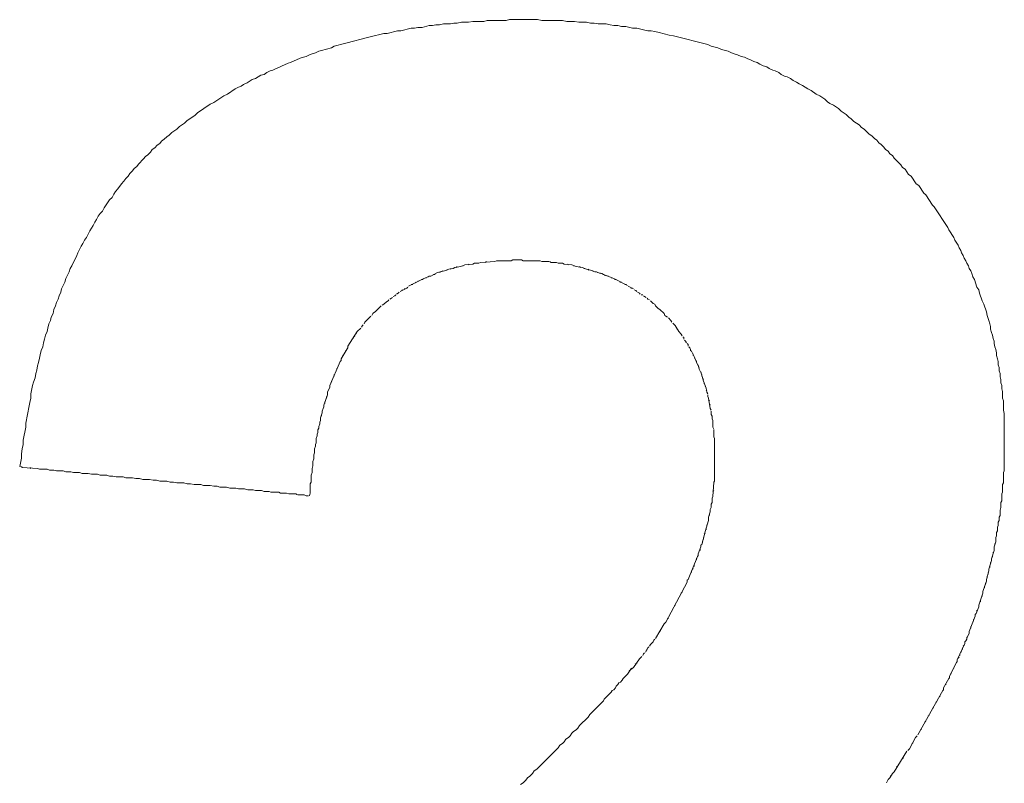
# Model space of a CAD drawing. Header units: millimetres. Extents: x -641 to 119, y -160 to 916.
# Tile 49 of 63: x -418.497 to -417.345, y 559.693 to 560.587. Entities that reach past the tile are written whole.
import ezdxf

# ---------------------------------------------------------------- set-up
doc = ezdxf.new("R2010")
doc.units = ezdxf.units.MM
doc.header["$LTSCALE"] = 32.67
doc.layers.get('0').update_dxf_attribs({"linetype": 'CONTINUOUS'})

msp = doc.modelspace()

# ---------------------------------------------------------------- linework, layer by layer
at = {"color": 7, "linetype": 'Continuous', "lineweight": 0}
for p, q in [((-417.928, 560.5857), (-417.924, 560.5867)), ((-417.924, 560.5867), (-417.891, 560.5867)), ((-417.891, 560.5867), (-417.886, 560.5857)), ((-418.051, 560.5737), (-418.039, 560.5767)), ((-418.039, 560.5767), (-418.035, 560.5767)), ((-418.035, 560.5767), (-418.031, 560.5777)), ((-418.031, 560.5777), (-418.026, 560.5777)), ((-418.026, 560.5777), (-418.018, 560.5797)), ((-418.018, 560.5797), (-418.014, 560.5797)), ((-418.014, 560.5797), (-418.01, 560.5807)), ((-418.01, 560.5807), (-418.006, 560.5807)), ((-418.006, 560.5807), (-418.001, 560.5817)), ((-418.001, 560.5817), (-417.993, 560.5817)), ((-417.993, 560.5817), (-417.989, 560.5827)), ((-417.989, 560.5827), (-417.985, 560.5827)), ((-417.985, 560.5827), (-417.98, 560.5837)), ((-417.98, 560.5837), (-417.972, 560.5837)), ((-417.972, 560.5837), (-417.967, 560.5847)), ((-417.967, 560.5847), (-417.954, 560.5847)), ((-417.954, 560.5847), (-417.95, 560.5857)), ((-417.95, 560.5857), (-417.928, 560.5857)), ((-417.886, 560.5857), (-417.862, 560.5857)), ((-417.862, 560.5857), (-417.857, 560.5847)), ((-417.857, 560.5847), (-417.848, 560.5847)), ((-417.848, 560.5847), (-417.843, 560.5837)), ((-417.843, 560.5837), (-417.834, 560.5837)), ((-417.834, 560.5837), (-417.829, 560.5827)), ((-417.829, 560.5827), (-417.825, 560.5827)), ((-417.825, 560.5827), (-417.82, 560.5817)), ((-417.82, 560.5817), (-417.811, 560.5817)), ((-417.811, 560.5817), (-417.806, 560.5807)), ((-417.806, 560.5807), (-417.802, 560.5797)), ((-417.802, 560.5797), (-417.797, 560.5797)), ((-417.797, 560.5797), (-417.793, 560.5787)), ((-417.793, 560.5787), (-417.788, 560.5787)), ((-417.788, 560.5787), (-417.78, 560.5767)), ((-417.78, 560.5767), (-417.775, 560.5767)), ((-417.775, 560.5767), (-417.767, 560.5747)), ((-418.114, 560.5597), (-418.09, 560.5657)), ((-418.09, 560.5657), (-418.087, 560.5667)), ((-418.087, 560.5667), (-418.071, 560.5707)), ((-418.071, 560.5707), (-418.067, 560.5707)), ((-418.067, 560.5707), (-418.055, 560.5737)), ((-418.055, 560.5737), (-418.051, 560.5737)), ((-417.767, 560.5747), (-417.762, 560.5737)), ((-417.762, 560.5737), (-417.758, 560.5737)), ((-417.758, 560.5737), (-417.754, 560.5727)), ((-417.754, 560.5727), (-417.749, 560.5717)), ((-417.749, 560.5717), (-417.737, 560.5687)), ((-417.737, 560.5687), (-417.732, 560.5677)), ((-417.732, 560.5677), (-417.692, 560.5577)), ((-418.144, 560.5507), (-418.132, 560.5537)), ((-418.132, 560.5537), (-418.129, 560.5557)), ((-418.129, 560.5557), (-418.117, 560.5587)), ((-418.117, 560.5587), (-418.114, 560.5597)), ((-417.692, 560.5577), (-417.688, 560.5557)), ((-417.688, 560.5557), (-417.68, 560.5537)), ((-417.68, 560.5537), (-417.676, 560.5517)), ((-418.173, 560.5397), (-418.169, 560.5417)), ((-418.169, 560.5417), (-418.165, 560.5427)), ((-418.165, 560.5427), (-418.162, 560.5437)), ((-418.162, 560.5437), (-418.158, 560.5457)), ((-418.158, 560.5457), (-418.155, 560.5467)), ((-418.155, 560.5467), (-418.151, 560.5477)), ((-418.151, 560.5477), (-418.147, 560.5497)), ((-418.147, 560.5497), (-418.144, 560.5507)), ((-417.676, 560.5517), (-417.668, 560.5497)), ((-417.668, 560.5497), (-417.664, 560.5477)), ((-417.664, 560.5477), (-417.661, 560.5467)), ((-417.661, 560.5467), (-417.657, 560.5457)), ((-417.657, 560.5457), (-417.653, 560.5437)), ((-417.653, 560.5437), (-417.649, 560.5427)), ((-417.649, 560.5427), (-417.645, 560.5407)), ((-417.645, 560.5407), (-417.642, 560.5397)), ((-418.201, 560.5277), (-418.197, 560.5297)), ((-418.197, 560.5297), (-418.194, 560.5307)), ((-418.194, 560.5307), (-418.19, 560.5327)), ((-418.19, 560.5327), (-418.187, 560.5337)), ((-418.187, 560.5337), (-418.183, 560.5357)), ((-418.183, 560.5357), (-418.18, 560.5367)), ((-418.18, 560.5367), (-418.176, 560.5387)), ((-418.176, 560.5387), (-418.173, 560.5397)), ((-417.642, 560.5397), (-417.638, 560.5377)), ((-417.638, 560.5377), (-417.634, 560.5367)), ((-417.634, 560.5367), (-417.631, 560.5347)), ((-417.631, 560.5347), (-417.627, 560.5327)), ((-417.627, 560.5327), (-417.623, 560.5317)), ((-417.623, 560.5317), (-417.62, 560.5297)), ((-417.62, 560.5297), (-417.616, 560.5277)), ((-418.225, 560.5167), (-418.221, 560.5177)), ((-418.221, 560.5177), (-418.215, 560.5217)), ((-418.215, 560.5217), (-418.211, 560.5227)), ((-418.211, 560.5227), (-418.208, 560.5247)), ((-418.208, 560.5247), (-418.204, 560.5267)), ((-418.204, 560.5267), (-418.201, 560.5277)), ((-417.616, 560.5277), (-417.613, 560.5267)), ((-417.613, 560.5267), (-417.609, 560.5247)), ((-417.609, 560.5247), (-417.606, 560.5227)), ((-417.606, 560.5227), (-417.602, 560.5207)), ((-417.602, 560.5207), (-417.599, 560.5197)), ((-417.599, 560.5197), (-417.595, 560.5177)), ((-417.595, 560.5177), (-417.592, 560.5157)), ((-418.254, 560.4997), (-418.245, 560.5057)), ((-418.245, 560.5057), (-418.241, 560.5077)), ((-418.241, 560.5077), (-418.238, 560.5087)), ((-418.238, 560.5087), (-418.235, 560.5107)), ((-418.235, 560.5107), (-418.231, 560.5127)), ((-418.231, 560.5127), (-418.225, 560.5167)), ((-417.592, 560.5157), (-417.588, 560.5137)), ((-417.588, 560.5137), (-417.585, 560.5117)), ((-417.585, 560.5117), (-417.581, 560.5097)), ((-417.581, 560.5097), (-417.575, 560.5057)), ((-417.575, 560.5057), (-417.571, 560.5037)), ((-418.27, 560.4897), (-418.258, 560.4977)), ((-418.258, 560.4977), (-418.254, 560.4997)), ((-417.571, 560.5037), (-417.565, 560.4997)), ((-417.565, 560.4997), (-417.561, 560.4977)), ((-417.561, 560.4977), (-417.555, 560.4937)), ((-418.289, 560.4777), (-418.274, 560.4877)), ((-418.274, 560.4877), (-418.27, 560.4897)), ((-417.555, 560.4937), (-417.552, 560.4907)), ((-417.552, 560.4907), (-417.549, 560.4887)), ((-417.549, 560.4887), (-417.545, 560.4867)), ((-417.545, 560.4867), (-417.539, 560.4827)), ((-417.539, 560.4827), (-417.536, 560.4797)), ((-418.301, 560.4687), (-418.292, 560.4747)), ((-418.292, 560.4747), (-418.289, 560.4777)), ((-417.536, 560.4797), (-417.53, 560.4757)), ((-417.53, 560.4757), (-417.527, 560.4727)), ((-417.527, 560.4727), (-417.524, 560.4707)), ((-418.313, 560.4587), (-418.31, 560.4617)), ((-418.31, 560.4617), (-418.304, 560.4657)), ((-418.304, 560.4657), (-418.301, 560.4687)), ((-417.524, 560.4707), (-417.521, 560.4677)), ((-417.521, 560.4677), (-417.515, 560.4637)), ((-417.515, 560.4637), (-417.512, 560.4607)), ((-417.512, 560.4607), (-417.509, 560.4587)), ((-418.328, 560.4467), (-418.325, 560.4497)), ((-418.325, 560.4497), (-418.322, 560.4517)), ((-418.322, 560.4517), (-418.319, 560.4547)), ((-418.319, 560.4547), (-418.313, 560.4587)), ((-417.509, 560.4587), (-417.503, 560.4527)), ((-417.503, 560.4527), (-417.5, 560.4507)), ((-417.5, 560.4507), (-417.497, 560.4477)), ((-418.342, 560.4347), (-418.339, 560.4367)), ((-418.339, 560.4367), (-418.336, 560.4397)), ((-418.336, 560.4397), (-418.333, 560.4417)), ((-418.333, 560.4417), (-418.331, 560.4447)), ((-418.331, 560.4447), (-418.328, 560.4467)), ((-417.497, 560.4477), (-417.494, 560.4457)), ((-417.494, 560.4457), (-417.492, 560.4427)), ((-417.492, 560.4427), (-417.489, 560.4407)), ((-417.489, 560.4407), (-417.486, 560.4377)), ((-417.486, 560.4377), (-417.484, 560.4347)), ((-418.352, 560.4237), (-418.35, 560.4267)), ((-418.35, 560.4267), (-418.347, 560.4287)), ((-418.347, 560.4287), (-418.344, 560.4317)), ((-418.344, 560.4317), (-418.342, 560.4347)), ((-417.484, 560.4347), (-417.481, 560.4327)), ((-417.481, 560.4327), (-417.479, 560.4297)), ((-417.479, 560.4297), (-417.476, 560.4277)), ((-417.476, 560.4277), (-417.474, 560.4247)), ((-418.363, 560.4127), (-418.36, 560.4147)), ((-418.36, 560.4147), (-418.358, 560.4177)), ((-418.358, 560.4177), (-418.352, 560.4237)), ((-417.474, 560.4247), (-417.466, 560.4167)), ((-417.466, 560.4167), (-417.464, 560.4137)), ((-417.464, 560.4137), (-417.461, 560.4117)), ((-418.373, 560.4007), (-418.37, 560.4037)), ((-418.37, 560.4037), (-418.368, 560.4067)), ((-418.368, 560.4067), (-418.365, 560.4097)), ((-418.365, 560.4097), (-418.363, 560.4127)), ((-417.461, 560.4117), (-417.457, 560.4057)), ((-417.457, 560.4057), (-417.454, 560.4037)), ((-417.454, 560.4037), (-417.448, 560.3947)), ((-418.382, 560.3887), (-418.378, 560.3947)), ((-418.378, 560.3947), (-418.375, 560.3977)), ((-418.375, 560.3977), (-418.373, 560.4007)), ((-417.448, 560.3947), (-417.445, 560.3927)), ((-417.445, 560.3927), (-417.439, 560.3837)), ((-418.389, 560.3787), (-418.387, 560.3827)), ((-418.387, 560.3827), (-418.385, 560.3857)), ((-418.385, 560.3857), (-418.382, 560.3887)), ((-417.439, 560.3837), (-417.437, 560.3817)), ((-417.437, 560.3817), (-417.429, 560.3697)), ((-418.398, 560.3667), (-418.392, 560.3757)), ((-418.392, 560.3757), (-418.389, 560.3787)), ((-417.429, 560.3697), (-417.427, 560.3677)), ((-417.427, 560.3677), (-417.411, 560.3437)), ((-418.407, 560.3527), (-418.405, 560.3567)), ((-418.405, 560.3567), (-418.403, 560.3597)), ((-418.403, 560.3597), (-418.4, 560.3627)), ((-418.4, 560.3627), (-418.398, 560.3667)), ((-418.415, 560.3397), (-418.411, 560.3457)), ((-418.411, 560.3457), (-418.409, 560.3497)), ((-418.409, 560.3497), (-418.407, 560.3527)), ((-418.419, 560.3317), (-418.415, 560.3397)), ((-417.411, 560.3437), (-417.41, 560.3407)), ((-417.41, 560.3407), (-417.404, 560.3317)), ((-418.429, 560.3137), (-418.425, 560.3217)), ((-418.425, 560.3217), (-418.423, 560.3247)), ((-418.423, 560.3247), (-418.421, 560.3287)), ((-418.421, 560.3287), (-418.419, 560.3317)), ((-417.404, 560.3317), (-417.403, 560.3287)), ((-417.403, 560.3287), (-417.399, 560.3227)), ((-417.399, 560.3227), (-417.398, 560.3197)), ((-418.436, 560.2987), (-418.43, 560.3107)), ((-418.43, 560.3107), (-418.429, 560.3137)), ((-417.398, 560.3197), (-417.396, 560.3167)), ((-417.396, 560.3167), (-417.395, 560.3137)), ((-417.395, 560.3137), (-417.393, 560.3107)), ((-417.393, 560.3107), (-417.392, 560.3077)), ((-418.438, 560.2957), (-418.436, 560.2987)), ((-417.976, 560.2997), (-417.981, 560.2977)), ((-417.978, 560.2987), (-417.979, 560.2987)), ((-417.967, 560.3007), (-417.976, 560.2997)), ((-417.971, 560.3007), (-417.972, 560.2997)), ((-417.965, 560.3017), (-417.967, 560.3007)), ((-417.96, 560.3017), (-417.965, 560.3017)), ((-417.958, 560.3027), (-417.96, 560.3017)), ((-417.941, 560.3037), (-417.958, 560.3027)), ((-417.951, 560.3037), (-417.952, 560.3027)), ((-417.939, 560.3047), (-417.941, 560.3037)), ((-417.922, 560.3047), (-417.939, 560.3047)), ((-417.92, 560.3057), (-417.922, 560.3047)), ((-417.91, 560.3057), (-417.92, 560.3057)), ((-417.908, 560.3047), (-417.91, 560.3057)), ((-417.888, 560.3047), (-417.908, 560.3047)), ((-417.886, 560.3037), (-417.888, 560.3047)), ((-417.878, 560.3037), (-417.886, 560.3037)), ((-417.875, 560.3027), (-417.877, 560.3037)), ((-417.869, 560.3027), (-417.875, 560.3027)), ((-417.867, 560.3017), (-417.869, 560.3027)), ((-417.862, 560.3017), (-417.867, 560.3017)), ((-417.86, 560.3007), (-417.862, 560.3017)), ((-417.851, 560.2997), (-417.86, 560.3007)), ((-417.855, 560.2997), (-417.856, 560.3007)), ((-417.846, 560.2977), (-417.851, 560.2997)), ((-417.848, 560.2987), (-417.849, 560.2987)), ((-417.392, 560.3077), (-417.39, 560.3047)), ((-417.39, 560.3047), (-417.389, 560.3017)), ((-417.389, 560.3017), (-417.387, 560.2987)), ((-417.387, 560.2987), (-417.386, 560.2957)), ((-418.443, 560.2837), (-418.439, 560.2917)), ((-418.439, 560.2917), (-418.438, 560.2957)), ((-418.008, 560.2907), (-418.016, 560.2867)), ((-418.011, 560.2887), (-418.013, 560.2887)), ((-418, 560.2927), (-418.008, 560.2907)), ((-418.002, 560.2927), (-418.006, 560.2907)), ((-417.995, 560.2947), (-418, 560.2927)), ((-417.997, 560.2937), (-417.998, 560.2937)), ((-417.99, 560.2957), (-417.995, 560.2947)), ((-417.992, 560.2957), (-417.993, 560.2947)), ((-417.988, 560.2967), (-417.99, 560.2957)), ((-417.981, 560.2977), (-417.988, 560.2967)), ((-417.985, 560.2977), (-417.986, 560.2967)), ((-417.839, 560.2967), (-417.846, 560.2977)), ((-417.841, 560.2967), (-417.842, 560.2977)), ((-417.834, 560.2947), (-417.839, 560.2967)), ((-417.836, 560.2957), (-417.837, 560.2957)), ((-417.829, 560.2937), (-417.834, 560.2947)), ((-417.831, 560.2937), (-417.832, 560.2947)), ((-417.824, 560.2917), (-417.829, 560.2937)), ((-417.826, 560.2927), (-417.827, 560.2927)), ((-417.822, 560.2917), (-417.824, 560.2917)), ((-417.818, 560.2897), (-417.822, 560.2917)), ((-417.816, 560.2897), (-417.821, 560.2907)), ((-417.814, 560.2887), (-417.816, 560.2897)), ((-417.807, 560.2857), (-417.814, 560.2887)), ((-417.808, 560.2867), (-417.813, 560.2877)), ((-417.386, 560.2957), (-417.384, 560.2927)), ((-417.384, 560.2927), (-417.383, 560.2897)), ((-417.383, 560.2897), (-417.382, 560.2857)), ((-418.448, 560.2717), (-418.444, 560.2797)), ((-418.444, 560.2797), (-418.443, 560.2837)), ((-418.024, 560.2837), (-418.042, 560.2747)), ((-418.037, 560.2767), (-418.039, 560.2767)), ((-418.033, 560.2797), (-418.034, 560.2787)), ((-418.03, 560.2807), (-418.031, 560.2807)), ((-418.025, 560.2827), (-418.027, 560.2827)), ((-418.019, 560.2857), (-418.024, 560.2837)), ((-418.021, 560.2847), (-418.022, 560.2847)), ((-418.018, 560.2867), (-418.019, 560.2857)), ((-418.016, 560.2867), (-418.018, 560.2867)), ((-417.802, 560.2837), (-417.807, 560.2857)), ((-417.804, 560.2847), (-417.805, 560.2847)), ((-417.786, 560.2757), (-417.802, 560.2837)), ((-417.799, 560.2827), (-417.801, 560.2827)), ((-417.793, 560.2797), (-417.795, 560.2797)), ((-417.787, 560.2767), (-417.789, 560.2767)), ((-417.382, 560.2857), (-417.38, 560.2827)), ((-417.38, 560.2827), (-417.377, 560.2737)), ((-418.451, 560.2637), (-418.449, 560.2677)), ((-418.449, 560.2677), (-418.448, 560.2717)), ((-418.057, 560.2647), (-418.058, 560.2637)), ((-418.054, 560.2667), (-418.056, 560.2657)), ((-418.053, 560.2677), (-418.054, 560.2667)), ((-418.044, 560.2727), (-418.052, 560.2687)), ((-418.049, 560.2707), (-418.05, 560.2697)), ((-418.046, 560.2717), (-418.047, 560.2717)), ((-418.043, 560.2737), (-418.044, 560.2727)), ((-417.779, 560.2717), (-417.785, 560.2747)), ((-417.78, 560.2727), (-417.782, 560.2727)), ((-417.776, 560.2697), (-417.778, 560.2707)), ((-417.775, 560.2687), (-417.776, 560.2697)), ((-417.772, 560.2667), (-417.774, 560.2677)), ((-417.771, 560.2657), (-417.772, 560.2667)), ((-417.768, 560.2647), (-417.77, 560.2647)), ((-417.377, 560.2737), (-417.375, 560.2707)), ((-417.375, 560.2707), (-417.374, 560.2667)), ((-417.374, 560.2667), (-417.371, 560.2577)), ((-418.455, 560.2517), (-418.454, 560.2557)), ((-418.454, 560.2557), (-418.452, 560.2597)), ((-418.452, 560.2597), (-418.451, 560.2637)), ((-418.071, 560.2537), (-418.073, 560.2527)), ((-418.068, 560.2567), (-418.071, 560.2537)), ((-418.066, 560.2577), (-418.068, 560.2567)), ((-418.065, 560.2587), (-418.066, 560.2577)), ((-418.062, 560.2607), (-418.064, 560.2597)), ((-418.061, 560.2617), (-418.062, 560.2607)), ((-418.058, 560.2637), (-418.06, 560.2627)), ((-417.766, 560.2627), (-417.767, 560.2637)), ((-417.764, 560.2617), (-417.766, 560.2627)), ((-417.762, 560.2597), (-417.763, 560.2607)), ((-417.76, 560.2587), (-417.762, 560.2597)), ((-417.756, 560.2547), (-417.759, 560.2577)), ((-417.754, 560.2537), (-417.756, 560.2547)), ((-417.753, 560.2517), (-417.754, 560.2537)), ((-417.371, 560.2577), (-417.369, 560.2537)), ((-417.369, 560.2537), (-417.366, 560.2447)), ((-418.46, 560.2387), (-418.458, 560.2427)), ((-418.458, 560.2427), (-418.457, 560.2477)), ((-418.457, 560.2477), (-418.455, 560.2517)), ((-418.084, 560.2427), (-418.085, 560.2407)), ((-418.083, 560.2437), (-418.084, 560.2427)), ((-418.081, 560.2447), (-418.083, 560.2437)), ((-418.074, 560.2517), (-418.081, 560.2447)), ((-417.75, 560.2487), (-417.753, 560.2517)), ((-417.748, 560.2477), (-417.75, 560.2487)), ((-417.743, 560.2427), (-417.748, 560.2477)), ((-417.742, 560.2407), (-417.743, 560.2427)), ((-417.741, 560.2397), (-417.742, 560.2407)), ((-417.366, 560.2447), (-417.365, 560.2407)), ((-417.365, 560.2407), (-417.363, 560.2347)), ((-418.464, 560.2257), (-418.463, 560.2307)), ((-418.463, 560.2307), (-418.461, 560.2347)), ((-418.461, 560.2347), (-418.46, 560.2387)), ((-418.095, 560.2297), (-418.096, 560.2287)), ((-418.093, 560.2327), (-418.094, 560.2307)), ((-418.086, 560.2397), (-418.093, 560.2327)), ((-417.739, 560.2387), (-417.741, 560.2397)), ((-417.735, 560.2347), (-417.738, 560.2377)), ((-417.734, 560.2327), (-417.735, 560.2347)), ((-417.73, 560.2287), (-417.733, 560.2317)), ((-417.363, 560.2347), (-417.362, 560.2307)), ((-417.362, 560.2307), (-417.361, 560.2277)), ((-418.468, 560.2127), (-418.467, 560.2177)), ((-418.467, 560.2177), (-418.465, 560.2217)), ((-418.465, 560.2217), (-418.464, 560.2257)), ((-418.102, 560.2217), (-418.113, 560.2047)), ((-418.103, 560.2197), (-418.104, 560.2187)), ((-418.098, 560.2257), (-418.102, 560.2217)), ((-418.096, 560.2287), (-418.097, 560.2267)), ((-417.729, 560.2267), (-417.73, 560.2287)), ((-417.727, 560.2237), (-417.729, 560.2267)), ((-417.728, 560.2247), (-417.728, 560.2257)), ((-417.726, 560.2217), (-417.727, 560.2237)), ((-417.723, 560.2187), (-417.726, 560.2217)), ((-417.722, 560.2167), (-417.723, 560.2187)), ((-417.361, 560.2277), (-417.361, 560.2247)), ((-417.361, 560.2247), (-417.36, 560.2207)), ((-417.36, 560.2207), (-417.359, 560.2177)), ((-417.359, 560.2177), (-417.358, 560.2137)), ((-418.47, 560.2037), (-418.469, 560.2087)), ((-418.469, 560.2087), (-418.468, 560.2127)), ((-418.111, 560.2077), (-418.112, 560.2067)), ((-418.109, 560.2107), (-418.11, 560.2097)), ((-418.107, 560.2137), (-418.108, 560.2127)), ((-418.105, 560.2167), (-418.106, 560.2157)), ((-417.72, 560.2147), (-417.721, 560.2157)), ((-417.72, 560.2127), (-417.72, 560.2147)), ((-417.718, 560.2107), (-417.719, 560.2117)), ((-417.717, 560.2087), (-417.718, 560.2107)), ((-417.715, 560.2067), (-417.716, 560.2077)), ((-417.715, 560.2047), (-417.715, 560.2067)), ((-417.358, 560.2137), (-417.357, 560.2107)), ((-417.357, 560.2107), (-417.357, 560.2077)), ((-417.357, 560.2077), (-417.356, 560.2037)), ((-418.474, 560.1907), (-418.473, 560.1947)), ((-418.473, 560.1947), (-418.472, 560.1997)), ((-418.472, 560.1997), (-418.47, 560.2037)), ((-418.114, 560.2017), (-418.121, 560.1897)), ((-418.118, 560.1947), (-418.119, 560.1937)), ((-418.115, 560.1997), (-418.116, 560.1987)), ((-418.113, 560.2027), (-418.114, 560.2017)), ((-418.113, 560.2047), (-418.113, 560.2027)), ((-417.713, 560.2027), (-417.714, 560.2037)), ((-417.712, 560.2007), (-417.713, 560.2027)), ((-417.712, 560.1997), (-417.712, 560.2007)), ((-417.711, 560.1987), (-417.712, 560.1997)), ((-417.708, 560.1927), (-417.711, 560.1987)), ((-417.709, 560.1937), (-417.709, 560.1957)), ((-417.356, 560.2037), (-417.355, 560.2007)), ((-417.355, 560.2007), (-417.354, 560.1967)), ((-417.354, 560.1967), (-417.354, 560.1937)), ((-418.476, 560.1817), (-418.475, 560.1857)), ((-418.475, 560.1857), (-418.474, 560.1907)), ((-418.122, 560.1867), (-418.134, 560.1587)), ((-418.121, 560.1877), (-418.122, 560.1867)), ((-418.121, 560.1897), (-418.121, 560.1877)), ((-417.706, 560.1877), (-417.708, 560.1927)), ((-417.707, 560.1897), (-417.707, 560.1907)), ((-417.705, 560.1867), (-417.706, 560.1877)), ((-417.705, 560.1857), (-417.705, 560.1867)), ((-417.702, 560.1797), (-417.705, 560.1857)), ((-417.354, 560.1937), (-417.353, 560.1897)), ((-417.353, 560.1897), (-417.352, 560.1867)), ((-417.352, 560.1867), (-417.352, 560.1827)), ((-418.479, 560.1677), (-418.478, 560.1727)), ((-418.478, 560.1727), (-418.477, 560.1767)), ((-418.477, 560.1767), (-418.476, 560.1817)), ((-418.129, 560.1717), (-418.129, 560.1697)), ((-418.126, 560.1787), (-418.126, 560.1777)), ((-417.702, 560.1777), (-417.703, 560.1827)), ((-417.699, 560.1717), (-417.702, 560.1777)), ((-417.697, 560.1637), (-417.7, 560.1747)), ((-417.352, 560.1827), (-417.351, 560.1797)), ((-417.351, 560.1797), (-417.351, 560.1757)), ((-417.351, 560.1757), (-417.35, 560.1727)), ((-417.35, 560.1727), (-417.35, 560.1687)), ((-418.482, 560.1587), (-418.481, 560.1627)), ((-418.481, 560.1627), (-418.479, 560.1677)), ((-418.132, 560.1637), (-418.132, 560.1627)), ((-417.697, 560.1657), (-417.699, 560.1697)), ((-417.694, 560.1557), (-417.697, 560.1637)), ((-417.696, 560.1607), (-417.696, 560.1617)), ((-417.35, 560.1687), (-417.349, 560.1657)), ((-417.349, 560.1657), (-417.349, 560.1617)), ((-417.349, 560.1617), (-417.348, 560.1587)), ((-418.484, 560.1487), (-418.482, 560.1587)), ((-418.484, 560.1437), (-418.484, 560.1487)), ((-418.134, 560.1567), (-418.137, 560.1507)), ((-418.137, 560.1507), (-418.137, 560.1477)), ((-418.134, 560.1587), (-418.134, 560.1567)), ((-417.695, 560.1577), (-417.695, 560.1587)), ((-417.693, 560.1507), (-417.694, 560.1557)), ((-417.693, 560.1527), (-417.694, 560.1537)), ((-417.692, 560.1487), (-417.693, 560.1507)), ((-417.348, 560.1587), (-417.348, 560.1547)), ((-417.348, 560.1547), (-417.347, 560.1517)), ((-417.347, 560.1517), (-417.347, 560.1437)), ((-418.486, 560.1347), (-418.485, 560.1387)), ((-418.485, 560.1387), (-418.484, 560.1437)), ((-418.137, 560.1477), (-418.141, 560.1357)), ((-418.14, 560.1397), (-418.14, 560.1377)), ((-418.138, 560.1457), (-418.138, 560.1437)), ((-417.692, 560.1457), (-417.692, 560.1477)), ((-417.691, 560.1437), (-417.692, 560.1457)), ((-417.689, 560.1317), (-417.691, 560.1437)), ((-417.69, 560.1407), (-417.691, 560.1417)), ((-417.347, 560.1437), (-417.346, 560.1407)), ((-417.346, 560.1407), (-417.346, 560.1297)), ((-418.49, 560.1147), (-418.486, 560.1347)), ((-418.143, 560.1267), (-418.145, 560.1207)), ((-418.142, 560.1317), (-418.143, 560.1287)), ((-418.143, 560.1287), (-418.143, 560.1267)), ((-418.141, 560.1337), (-418.142, 560.1317)), ((-418.141, 560.1357), (-418.141, 560.1337)), ((-417.689, 560.1357), (-417.69, 560.1367)), ((-417.688, 560.1297), (-417.689, 560.1317)), ((-417.688, 560.1247), (-417.688, 560.1287)), ((-417.346, 560.1297), (-417.345, 560.1257)), ((-417.345, 560.1257), (-417.345, 560.0587)), ((-418.49, 560.1097), (-418.49, 560.1147)), ((-418.145, 560.1177), (-418.146, 560.1157)), ((-418.146, 560.1157), (-418.146, 560.1137)), ((-418.145, 560.1207), (-418.145, 560.1177)), ((-418.144, 560.1247), (-418.144, 560.1227)), ((-417.687, 560.1227), (-417.688, 560.1247)), ((-417.687, 560.1197), (-417.687, 560.1227)), ((-417.686, 560.1177), (-417.687, 560.1197)), ((-417.686, 560.1097), (-417.686, 560.1177)), ((-418.493, 560.0947), (-418.49, 560.1097)), ((-418.148, 560.1037), (-418.149, 560.1017)), ((-418.147, 560.1087), (-418.148, 560.1067)), ((-418.148, 560.1067), (-418.148, 560.1037)), ((-418.146, 560.1137), (-418.147, 560.1107)), ((-418.147, 560.1107), (-418.147, 560.1087)), ((-417.685, 560.1077), (-417.686, 560.1097)), ((-417.685, 560.0987), (-417.685, 560.1067)), ((-418.493, 560.0897), (-418.493, 560.0947)), ((-418.15, 560.0917), (-418.151, 560.0897)), ((-418.149, 560.0997), (-418.15, 560.0967)), ((-418.15, 560.0967), (-418.15, 560.0917)), ((-418.149, 560.1017), (-418.149, 560.0997)), ((-417.684, 560.0967), (-417.685, 560.0987)), ((-417.684, 560.0467), (-417.684, 560.0967)), ((-418.495, 560.0787), (-418.494, 560.0847)), ((-418.494, 560.0847), (-418.493, 560.0897)), ((-418.152, 560.0797), (-418.153, 560.0777)), ((-418.151, 560.0877), (-418.152, 560.0847)), ((-418.152, 560.0847), (-418.152, 560.0797)), ((-418.151, 560.0897), (-418.151, 560.0877)), ((-418.497, 560.0637), (-418.495, 560.0737)), ((-418.495, 560.0737), (-418.495, 560.0787)), ((-418.153, 560.0727), (-418.154, 560.0697)), ((-418.154, 560.0697), (-418.154, 560.0647)), ((-418.153, 560.0777), (-418.153, 560.0727)), ((-418.496, 560.0637), (-418.497, 560.0637)), ((-418.494, 560.0627), (-418.495, 560.0637)), ((-418.476, 560.0617), (-418.494, 560.0627)), ((-418.484, 560.0617), (-418.485, 560.0627)), ((-418.474, 560.0607), (-418.476, 560.0617)), ((-418.465, 560.0607), (-418.474, 560.0607)), ((-418.462, 560.0597), (-418.465, 560.0607)), ((-418.457, 560.0597), (-418.462, 560.0597)), ((-418.454, 560.0587), (-418.457, 560.0597)), ((-418.446, 560.0587), (-418.454, 560.0587)), ((-418.443, 560.0577), (-418.446, 560.0587)), ((-418.437, 560.0577), (-418.443, 560.0577)), ((-418.434, 560.0567), (-418.437, 560.0577)), ((-418.427, 560.0567), (-418.434, 560.0567)), ((-418.424, 560.0557), (-418.427, 560.0567)), ((-418.155, 560.0567), (-418.156, 560.0537)), ((-418.154, 560.0647), (-418.155, 560.0617)), ((-418.155, 560.0617), (-418.155, 560.0567)), ((-417.345, 560.0587), (-417.346, 560.0567)), ((-417.346, 560.0567), (-417.346, 560.0447)), ((-418.417, 560.0557), (-418.424, 560.0557)), ((-418.413, 560.0547), (-418.417, 560.0557)), ((-418.406, 560.0547), (-418.413, 560.0547)), ((-418.403, 560.0537), (-418.406, 560.0547)), ((-418.395, 560.0537), (-418.403, 560.0537)), ((-418.392, 560.0527), (-418.395, 560.0537)), ((-418.388, 560.0527), (-418.392, 560.0527)), ((-418.384, 560.0517), (-418.388, 560.0527)), ((-418.376, 560.0517), (-418.384, 560.0517)), ((-418.373, 560.0507), (-418.376, 560.0517)), ((-418.365, 560.0507), (-418.373, 560.0507)), ((-418.361, 560.0497), (-418.365, 560.0507)), ((-418.357, 560.0497), (-418.361, 560.0497)), ((-418.353, 560.0487), (-418.357, 560.0497)), ((-418.345, 560.0487), (-418.353, 560.0487)), ((-418.341, 560.0477), (-418.345, 560.0487)), ((-418.337, 560.0477), (-418.341, 560.0477)), ((-418.333, 560.0467), (-418.337, 560.0477)), ((-418.325, 560.0467), (-418.333, 560.0467)), ((-418.321, 560.0457), (-418.325, 560.0467)), ((-418.317, 560.0457), (-418.321, 560.0457)), ((-418.313, 560.0447), (-418.317, 560.0457)), ((-418.156, 560.0457), (-418.157, 560.0437)), ((-418.156, 560.0537), (-418.156, 560.0457)), ((-417.686, 560.0287), (-417.685, 560.0457)), ((-417.685, 560.0457), (-417.684, 560.0467)), ((-418.305, 560.0447), (-418.313, 560.0447)), ((-418.301, 560.0437), (-418.305, 560.0447)), ((-418.297, 560.0437), (-418.301, 560.0437)), ((-418.293, 560.0427), (-418.297, 560.0437)), ((-418.285, 560.0427), (-418.293, 560.0427)), ((-418.282, 560.0417), (-418.285, 560.0427)), ((-418.274, 560.0417), (-418.282, 560.0417)), ((-418.27, 560.0407), (-418.274, 560.0417)), ((-418.266, 560.0407), (-418.27, 560.0407)), ((-418.263, 560.0397), (-418.266, 560.0407)), ((-418.255, 560.0397), (-418.263, 560.0397)), ((-418.251, 560.0387), (-418.255, 560.0397)), ((-418.244, 560.0387), (-418.251, 560.0387)), ((-418.241, 560.0377), (-418.244, 560.0387)), ((-418.234, 560.0377), (-418.241, 560.0377)), ((-418.23, 560.0367), (-418.234, 560.0377)), ((-418.224, 560.0367), (-418.23, 560.0367)), ((-418.221, 560.0357), (-418.224, 560.0367)), ((-418.214, 560.0357), (-418.221, 560.0357)), ((-418.211, 560.0347), (-418.214, 560.0357)), ((-418.205, 560.0347), (-418.211, 560.0347)), ((-418.203, 560.0337), (-418.205, 560.0347)), ((-418.194, 560.0337), (-418.203, 560.0337)), ((-418.192, 560.0327), (-418.194, 560.0337)), ((-418.157, 560.0437), (-418.157, 560.0327)), ((-417.686, 560.0347), (-417.685, 560.0357)), ((-417.347, 560.0337), (-417.348, 560.0317)), ((-417.346, 560.0447), (-417.347, 560.0427)), ((-417.347, 560.0427), (-417.347, 560.0337)), ((-418.185, 560.0327), (-418.192, 560.0327)), ((-418.182, 560.0317), (-418.185, 560.0327)), ((-418.174, 560.0317), (-418.182, 560.0317)), ((-418.172, 560.0307), (-418.174, 560.0317)), ((-418.164, 560.0307), (-418.171, 560.0307)), ((-418.162, 560.0297), (-418.164, 560.0307)), ((-418.159, 560.0297), (-418.162, 560.0297)), ((-418.157, 560.0327), (-418.158, 560.0297)), ((-417.687, 560.0267), (-417.686, 560.0287)), ((-417.687, 560.0217), (-417.687, 560.0267)), ((-417.348, 560.0237), (-417.349, 560.0217)), ((-417.348, 560.0317), (-417.348, 560.0237)), ((-417.691, 560.0047), (-417.689, 560.0107)), ((-417.689, 560.0137), (-417.688, 560.0157)), ((-417.689, 560.0107), (-417.689, 560.0137)), ((-417.688, 560.0197), (-417.687, 560.0217)), ((-417.688, 560.0157), (-417.688, 560.0197)), ((-417.349, 560.0157), (-417.35, 560.0127)), ((-417.35, 560.0127), (-417.35, 560.0067)), ((-417.349, 560.0217), (-417.349, 560.0157)), ((-417.695, 559.9877), (-417.691, 560.0007)), ((-417.691, 560.0007), (-417.691, 560.0047)), ((-417.69, 560.0067), (-417.69, 560.0087)), ((-417.351, 560.0007), (-417.352, 559.9987)), ((-417.35, 560.0067), (-417.351, 560.0047)), ((-417.351, 560.0047), (-417.351, 560.0007)), ((-417.696, 559.9827), (-417.695, 559.9877)), ((-417.694, 559.9897), (-417.694, 559.9917)), ((-417.693, 559.9937), (-417.693, 559.9957)), ((-417.692, 559.9977), (-417.692, 559.9987)), ((-417.353, 559.9887), (-417.354, 559.9867)), ((-417.352, 559.9947), (-417.353, 559.9927)), ((-417.353, 559.9927), (-417.353, 559.9887)), ((-417.352, 559.9987), (-417.352, 559.9947)), ((-417.699, 559.9727), (-417.696, 559.9827)), ((-417.698, 559.9747), (-417.698, 559.9767)), ((-417.697, 559.9787), (-417.697, 559.9807)), ((-417.696, 559.9847), (-417.695, 559.9857)), ((-417.354, 559.9827), (-417.355, 559.9807)), ((-417.355, 559.9807), (-417.355, 559.9757)), ((-417.354, 559.9867), (-417.354, 559.9827)), ((-417.703, 559.9617), (-417.7, 559.9697)), ((-417.701, 559.9657), (-417.701, 559.9677)), ((-417.7, 559.9717), (-417.699, 559.9727)), ((-417.7, 559.9697), (-417.7, 559.9717)), ((-417.357, 559.9657), (-417.36, 559.9557)), ((-417.355, 559.9757), (-417.357, 559.9697)), ((-417.357, 559.9697), (-417.357, 559.9657)), ((-417.356, 559.9737), (-417.356, 559.9717)), ((-417.715, 559.9317), (-417.704, 559.9587)), ((-417.705, 559.9547), (-417.705, 559.9567)), ((-417.704, 559.9587), (-417.703, 559.9597)), ((-417.703, 559.9597), (-417.703, 559.9617)), ((-417.36, 559.9537), (-417.363, 559.9437)), ((-417.36, 559.9557), (-417.36, 559.9537)), ((-417.359, 559.9597), (-417.359, 559.9577)), ((-417.358, 559.9637), (-417.358, 559.9617)), ((-417.711, 559.9397), (-417.711, 559.9417)), ((-417.71, 559.9437), (-417.709, 559.9447)), ((-417.708, 559.9467), (-417.708, 559.9487)), ((-417.363, 559.9417), (-417.366, 559.9317)), ((-417.363, 559.9437), (-417.363, 559.9417)), ((-417.362, 559.9477), (-417.362, 559.9457)), ((-417.361, 559.9517), (-417.361, 559.9497)), ((-417.716, 559.9307), (-417.715, 559.9317)), ((-417.716, 559.9287), (-417.716, 559.9307)), ((-417.366, 559.9297), (-417.37, 559.9177)), ((-417.366, 559.9317), (-417.366, 559.9297)), ((-417.365, 559.9357), (-417.365, 559.9337)), ((-417.364, 559.9397), (-417.364, 559.9377)), ((-417.741, 559.8817), (-417.716, 559.9287)), ((-417.368, 559.9237), (-417.368, 559.9217)), ((-417.367, 559.9277), (-417.367, 559.9257)), ((-417.723, 559.9157), (-417.722, 559.9167)), ((-417.37, 559.9157), (-417.375, 559.9017)), ((-417.373, 559.9077), (-417.373, 559.9057)), ((-417.371, 559.9137), (-417.371, 559.9117)), ((-417.37, 559.9177), (-417.37, 559.9157)), ((-417.731, 559.9007), (-417.73, 559.9017)), ((-417.375, 559.8997), (-417.378, 559.8917)), ((-417.377, 559.8957), (-417.377, 559.8937)), ((-417.375, 559.9017), (-417.375, 559.8997)), ((-417.739, 559.8857), (-417.738, 559.8867)), ((-417.379, 559.8887), (-417.386, 559.8707)), ((-417.381, 559.8847), (-417.381, 559.8827)), ((-417.378, 559.8917), (-417.379, 559.8907)), ((-417.379, 559.8907), (-417.379, 559.8887)), ((-417.753, 559.8627), (-417.743, 559.8797)), ((-417.743, 559.8797), (-417.741, 559.8817)), ((-417.384, 559.8767), (-417.384, 559.8747)), ((-417.756, 559.8587), (-417.755, 559.8607)), ((-417.755, 559.8607), (-417.754, 559.8617)), ((-417.749, 559.8707), (-417.747, 559.8717)), ((-417.389, 559.8617), (-417.39, 559.8597)), ((-417.388, 559.8647), (-417.389, 559.8637)), ((-417.389, 559.8637), (-417.389, 559.8617)), ((-417.386, 559.8687), (-417.388, 559.8647)), ((-417.386, 559.8707), (-417.386, 559.8687)), ((-417.765, 559.8467), (-417.762, 559.8517)), ((-417.764, 559.8487), (-417.763, 559.8497)), ((-417.762, 559.8517), (-417.761, 559.8527)), ((-417.76, 559.8537), (-417.759, 559.8557)), ((-417.759, 559.8557), (-417.756, 559.8587)), ((-417.391, 559.8567), (-417.4, 559.8377)), ((-417.394, 559.8517), (-417.394, 559.8497)), ((-417.392, 559.8547), (-417.393, 559.8537)), ((-417.39, 559.8597), (-417.391, 559.8587)), ((-417.391, 559.8587), (-417.391, 559.8567)), ((-417.779, 559.8287), (-417.772, 559.8387)), ((-417.772, 559.8387), (-417.769, 559.8417)), ((-417.768, 559.8427), (-417.767, 559.8447)), ((-417.767, 559.8447), (-417.766, 559.8457)), ((-417.4, 559.8377), (-417.4, 559.8357)), ((-417.398, 559.8407), (-417.399, 559.8397)), ((-417.397, 559.8447), (-417.397, 559.8427)), ((-417.395, 559.8477), (-417.396, 559.8467)), ((-417.786, 559.8207), (-417.781, 559.8277)), ((-417.784, 559.8247), (-417.779, 559.8287)), ((-417.777, 559.8327), (-417.775, 559.8337)), ((-417.774, 559.8357), (-417.773, 559.8367)), ((-417.401, 559.8347), (-417.409, 559.8187)), ((-417.404, 559.8287), (-417.404, 559.8277)), ((-417.4, 559.8357), (-417.401, 559.8347)), ((-417.792, 559.8137), (-417.791, 559.8157)), ((-417.791, 559.8157), (-417.786, 559.8207)), ((-417.41, 559.8157), (-417.416, 559.8047)), ((-417.409, 559.8167), (-417.41, 559.8157)), ((-417.409, 559.8187), (-417.409, 559.8167)), ((-417.407, 559.8217), (-417.408, 559.8207)), ((-417.802, 559.8027), (-417.8, 559.8047)), ((-417.8, 559.8047), (-417.799, 559.8067)), ((-417.799, 559.8067), (-417.797, 559.8087)), ((-417.797, 559.8087), (-417.796, 559.8107)), ((-417.796, 559.8107), (-417.794, 559.8117)), ((-417.794, 559.8117), (-417.792, 559.8137)), ((-417.416, 559.8047), (-417.416, 559.8027)), ((-417.413, 559.8097), (-417.414, 559.8087)), ((-417.814, 559.7897), (-417.813, 559.7917)), ((-417.813, 559.7917), (-417.805, 559.7997)), ((-417.805, 559.7997), (-417.804, 559.8017)), ((-417.804, 559.8017), (-417.802, 559.8027)), ((-417.417, 559.8017), (-417.446, 559.7497)), ((-417.42, 559.7957), (-417.421, 559.7947)), ((-417.416, 559.8027), (-417.417, 559.8017)), ((-417.83, 559.7737), (-417.814, 559.7897)), ((-417.428, 559.7817), (-417.429, 559.7807)), ((-417.424, 559.7887), (-417.425, 559.7877)), ((-417.842, 559.7607), (-417.832, 559.7707)), ((-417.832, 559.7707), (-417.83, 559.7737)), ((-417.433, 559.7727), (-417.434, 559.7717)), ((-417.846, 559.7557), (-417.844, 559.7577)), ((-417.844, 559.7577), (-417.842, 559.7607)), ((-417.437, 559.7657), (-417.438, 559.7647)), ((-417.858, 559.7447), (-417.855, 559.7467)), ((-417.855, 559.7467), (-417.853, 559.7487)), ((-417.853, 559.7487), (-417.851, 559.7517)), ((-417.851, 559.7517), (-417.849, 559.7537)), ((-417.849, 559.7537), (-417.846, 559.7557)), ((-417.449, 559.7467), (-417.456, 559.7337)), ((-417.447, 559.7487), (-417.449, 559.7467)), ((-417.442, 559.7567), (-417.443, 559.7557)), ((-417.892, 559.7097), (-417.867, 559.7347)), ((-417.867, 559.7347), (-417.865, 559.7377)), ((-417.865, 559.7377), (-417.862, 559.7397)), ((-417.862, 559.7397), (-417.86, 559.7417)), ((-417.86, 559.7417), (-417.858, 559.7447)), ((-417.452, 559.7407), (-417.453, 559.7397)), ((-417.459, 559.7307), (-417.474, 559.7067)), ((-417.463, 559.7227), (-417.465, 559.7217)), ((-417.456, 559.7337), (-417.458, 559.7317)), ((-417.469, 559.7137), (-417.471, 559.7127)), ((-417.905, 559.6967), (-417.903, 559.6997)), ((-417.903, 559.6997), (-417.9, 559.7017)), ((-417.9, 559.7017), (-417.897, 559.7047)), ((-417.897, 559.7047), (-417.895, 559.7077)), ((-417.895, 559.7077), (-417.892, 559.7097)), ((-417.479, 559.6997), (-417.481, 559.6977)), ((-417.476, 559.7047), (-417.479, 559.6997)), ((-417.477, 559.7027), (-417.478, 559.7017)), ((-417.474, 559.7067), (-417.476, 559.7047)), ((-417.911, 559.6917), (-417.908, 559.6937)), ((-417.908, 559.6937), (-417.905, 559.6967)), ((-417.481, 559.6977), (-417.483, 559.6937))]:
    msp.add_line(p, q, dxfattribs=at)

doc.saveas('drawing.dxf')
